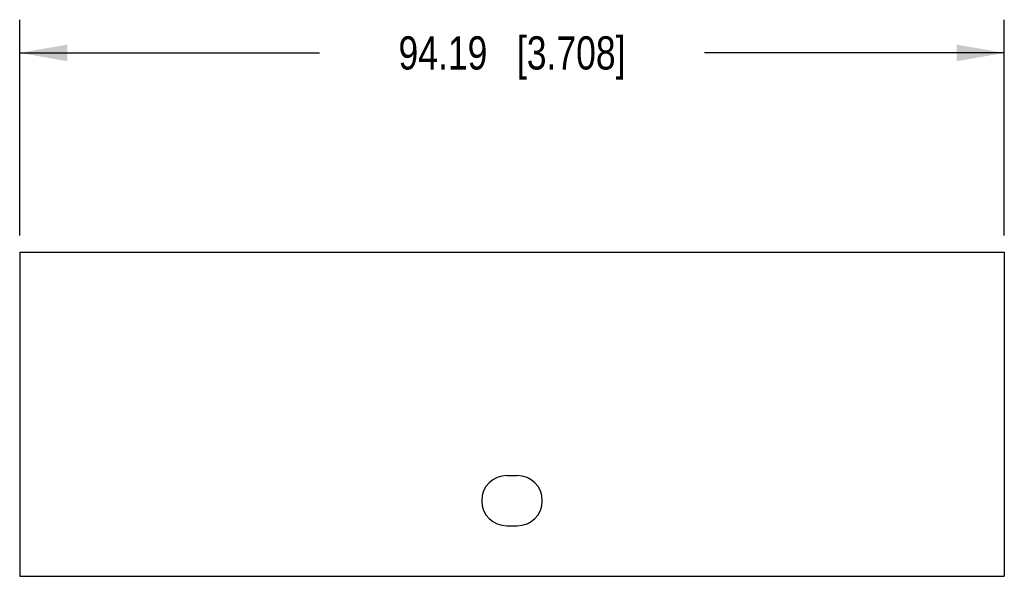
# Model space of a CAD drawing. Header units: inches. Extents: x 0 to 34, y 0 to 22.
# Tile 9 of 11: x 24 to 27.7, y 6.3 to 8.4. Entities that reach past the tile are written whole.
import ezdxf

# ---------------------------------------------------------------- set-up
doc = ezdxf.new("R2010")
doc.units = ezdxf.units.IN
doc.header["$LTSCALE"] = 1.87
doc.header["$MEASUREMENT"] = 0
doc.layers.get('0').update_dxf_attribs({"linetype": 'CONTINUOUS'})
doc.layers.add('02___PRT_ALL_AXES', color=7, linetype='CONTINUOUS')
doc.styles.get("Standard").update_dxf_attribs({"font": 'txt', "width": 0.8})
doc.dimstyles.new('DIMSTYLE_1', dxfattribs={"dimtxt": 0.125, "dimasz": 0.18, "dimexe": 0.125, "dimexo": 0.0625, "dimgap": 0.0625, "dimtad": 0, "dimtih": 1, "dimtoh": 1, "dimdsep": 46, "dimtxsty": 'STANDARD', "dimblk": '_FILLED', "dimblk1": '_FILLED', "dimblk2": '_FILLED', "dimcen": 0.09, "dimadec": 0, "dimazin": 0, "dimtp": 0.01, "dimtm": 0.01, "dimtfac": 1, "dimtofl": 0, "dimtmove": 0, "dimatfit": 3, "dimldrblk": '_FILLED', "dimfxl": 1, "dimtolj": 1, "dimarcsym": 0})

# ---------------------------------------------------------------- blocks, each defined once
blk = doc.blocks.new('_FILLED')
at = {"color": 0, "linetype": 'BYBLOCK'}
blk.add_solid([(0, 0), (-1, 0.174), (-1, -0.174)], dxfattribs=at)
blk = doc.blocks.new('*D3')
at = {"color": 2, "linetype": 'CONTINUOUS'}
for p, q in [((23.961, 7.5626), (23.961, 8.3751)), ((27.6694, 7.5626), (27.6694, 8.3751)), ((23.961, 8.2501), (25.0902, 8.2501)), ((27.6694, 8.2501), (26.5402, 8.2501))]:
    blk.add_line(p, q, dxfattribs=at)
at = {"color": 2, "linetype": 'CONTINUOUS', "xscale": 0.18, "yscale": 0.18, "zscale": 0.18, "rotation": 180}
blk.add_blockref('_FILLED', (23.961, 8.2501), dxfattribs=at)
at = {"color": 2, "linetype": 'CONTINUOUS', "xscale": 0.18, "yscale": 0.18, "zscale": 0.18}
blk.add_blockref('_FILLED', (27.6694, 8.2501), dxfattribs=at)
at = {"color": 2, "linetype": 'CONTINUOUS', "insert": (25.8152, 8.3126), "char_height": 0.125, "width": 1.325, "attachment_point": 2, "line_spacing_factor": 0.9}
blk.add_mtext('94.19{\\Ftxt.shx;\\W1.000000;\\H0.125000; }[3.708]', dxfattribs=at)

msp = doc.modelspace()

# ---------------------------------------------------------------- linework, layer by layer
at = {"color": 7, "linetype": 'CONTINUOUS'}
for p, q in [((23.961, 7.5001), (23.961, 6.2797)), ((23.961, 7.5001), (27.6694, 7.5001)), ((27.6694, 7.5001), (27.6694, 6.2797)), ((23.961, 6.2797), (27.6694, 6.2797))]:
    msp.add_line(p, q, dxfattribs=at)
at = {"layer": '02___PRT_ALL_AXES', "color": 7, "linetype": 'CONTINUOUS'}
for p, q in [((25.7955, 6.6588), (25.8349, 6.6588)), ((25.7955, 6.4698), (25.8349, 6.4698))]:
    msp.add_line(p, q, dxfattribs=at)
for centre, start, end in [((25.7955, 6.5643), 90, 270), ((25.8349, 6.5643), 270, 90)]:
    msp.add_arc(centre, 0.0945, start, end, dxfattribs=at)

# ---------------------------------------------------------------- dimensions: what is measured, and where the dimension line sits
at = {"color": 2, "linetype": 'CONTINUOUS'}
dim = msp.add_linear_dim(base=(23.961, 8.2501), p1=(27.6694, 7.5001), p2=(23.961, 7.5001), angle=180, dimstyle='DIMSTYLE_1', dxfattribs=at)
dim.commit()
dim.dimension.update_dxf_attribs({"geometry": '*D3', "text_midpoint": (25.8152, 8.2501), "dimtype": 160})

doc.saveas('drawing.dxf')
